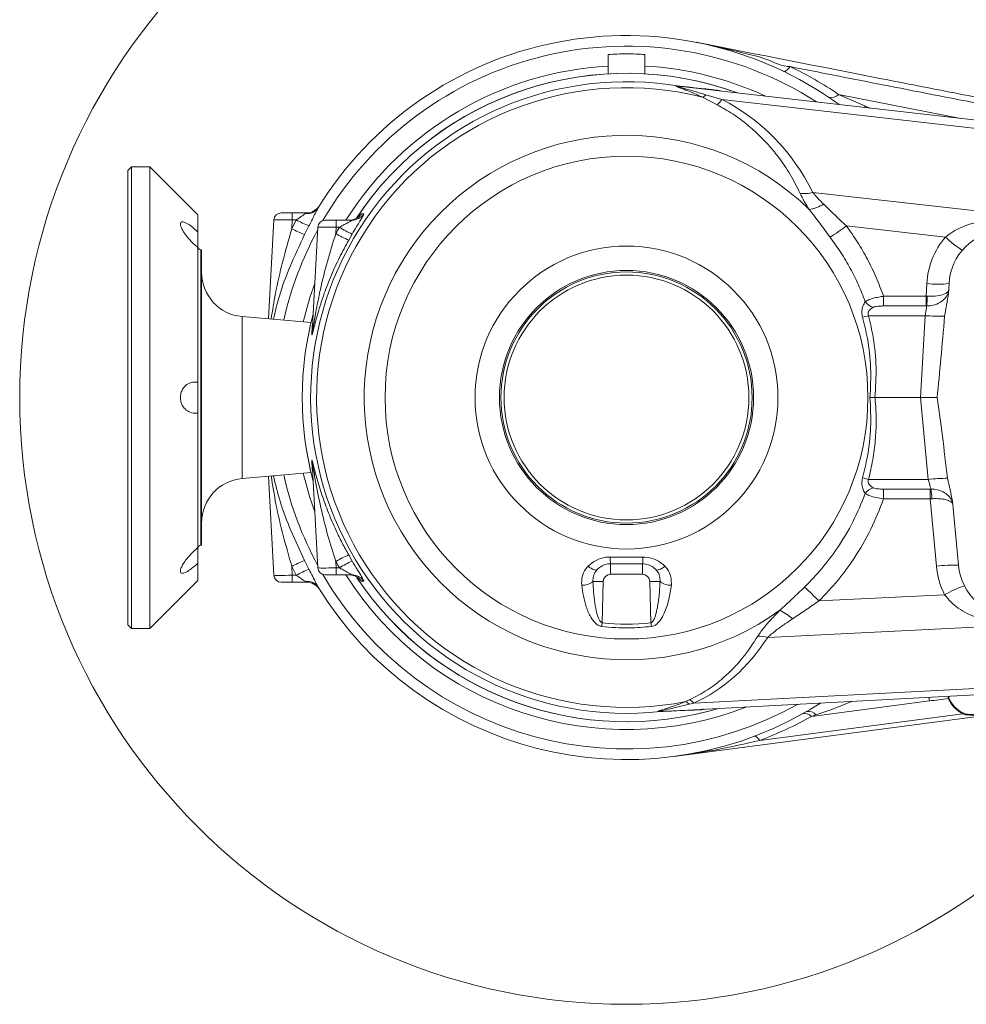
# Model space of a CAD drawing. Header units: millimetres. Extents: x 0 to 8410, y 0 to 5940.
# Tile 47 of 256: x 859 to 1116, y 3643 to 3910. Entities that reach past the tile are written whole.
import ezdxf

# ---------------------------------------------------------------- set-up
doc = ezdxf.new("R2010")
doc.units = ezdxf.units.MM
doc.header["$LTSCALE"] = 10

msp = doc.modelspace()

# ---------------------------------------------------------------- linework, layer by layer
at = {"color": 7, "linetype": 'Continuous', "lineweight": 0}
for p, q in [((1018.705382, 3900.440636), (1018.705382, 3897.300902)), ((1028.705372, 3900.440636), (1028.705372, 3897.300902)), ((1038.519039, 3891.780797), (1132.402315, 3881.069127)), ((889.705314, 3870.074812), (888.705386, 3869.074765)), ((888.705386, 3807.574812), (888.705386, 3869.074765)), ((894.705309, 3870.074812), (889.705314, 3870.074812)), ((889.705314, 3870.074812), (889.705314, 3807.574812)), ((907.705321, 3857.0748), (894.705309, 3870.074812)), ((894.705309, 3807.574812), (894.705309, 3870.074812)), ((907.705321, 3852.386537), (907.705321, 3857.0748)), ((930.223717, 3857.574764), (933.219566, 3857.574764)), ((933.219566, 3857.574764), (937.172188, 3857.574764)), ((926.821365, 3828.869286), (928.226485, 3855.679456)), ((942.118897, 3855.57479), (945.114745, 3855.57479)), ((945.114745, 3855.57479), (949.321522, 3855.57479)), ((907.705321, 3848.190966), (907.705321, 3852.386537)), ((938.62821, 3825.183693), (940.121664, 3853.679481)), ((907.705321, 3811.770263), (907.705321, 3848.190966)), ((908.705367, 3847.574774), (908.505334, 3847.574774)), ((908.705367, 3807.574812), (908.705367, 3847.574774)), ((1110.855951, 3835.80977), (1110.998883, 3838.410559)), ((938.307299, 3827.864471), (919.659509, 3829.49585)), ((938.716425, 3827.328625), (938.754095, 3827.532354)), ((907.705321, 3803.379241), (907.705321, 3811.770263)), ((888.705386, 3746.074739), (888.705386, 3807.574812)), ((889.705314, 3807.574812), (889.705314, 3745.074812)), ((894.705309, 3745.074812), (894.705309, 3807.574812)), ((908.705367, 3767.574731), (908.705367, 3807.574812)), ((1090.946926, 3807.574812), (1103.30738, 3807.574812)), ((907.705321, 3766.958538), (907.705321, 3803.379241)), ((940.121664, 3761.470142), (938.62821, 3789.965812)), ((919.659509, 3785.653654), (938.307299, 3787.285152)), ((928.226485, 3759.470049), (926.821365, 3786.280218)), ((1113.541855, 3762.159768), (1111.917509, 3779.5679)), ((907.705321, 3762.762967), (907.705321, 3766.958538)), ((908.505334, 3767.574731), (908.705367, 3767.574731)), ((907.705321, 3758.074704), (907.705321, 3762.762967)), ((1028.013005, 3762.574735), (1019.397749, 3762.574735)), ((945.114745, 3759.574714), (942.118897, 3759.574714)), ((949.321522, 3759.574714), (945.114745, 3759.574714)), ((894.705309, 3745.074812), (907.705321, 3758.074704)), ((933.219566, 3757.57474), (930.223717, 3757.57474)), ((937.172188, 3757.57474), (933.219566, 3757.57474)), ((940.429224, 3755.911771), (940.5656, 3755.692426)), ((888.705386, 3746.074739), (889.705314, 3745.074812)), ((889.705314, 3745.074812), (894.705309, 3745.074812)), ((1192.234947, 3730.997268), (1033.431186, 3722.626391)), ((1120.814218, 3721.494857), (1036.475553, 3710.4103)), ((1072.447194, 3722.5557), (1073.196306, 3723.01859))]:
    msp.add_line(p, q, dxfattribs=at)
at = {"color": 8, "linetype": 'Continuous', "lineweight": 0}
for p, q in [((1038.100733, 3891.848985), (1038.13292, 3891.845527)), ((1038.519039, 3891.780797), (1038.484349, 3891.784731)), ((1048.208727, 3886.801544), (1044.302358, 3888.881627)), ((1045.218124, 3889.514271), (1049.533381, 3888.244334)), ((1081.105961, 3889.645162), (1088.406815, 3886.472884)), ((1081.105961, 3889.645162), (1114.236726, 3883.1417)), ((1131.980194, 3878.837529), (1049.533381, 3888.244334)), ((1088.054551, 3886.129084), (1088.406815, 3886.472884)), ((1088.406815, 3886.472884), (1089.566841, 3885.956469)), ((1074.139847, 3863.122526), (1135.289325, 3856.145683)), ((933.219566, 3855.679456), (933.219566, 3857.574764)), ((933.093562, 3853.275719), (934.319152, 3855.679456)), ((933.219566, 3855.679456), (933.093562, 3853.275719)), ((934.319152, 3855.679456), (933.219566, 3855.679456)), ((945.114745, 3853.679481), (945.114745, 3855.57479)), ((937.751784, 3854.033414), (936.567797, 3851.724807)), ((945.114745, 3853.679481), (945.024504, 3851.958338)), ((946.019663, 3853.679481), (945.114745, 3853.679481)), ((949.450745, 3851.843301), (948.499693, 3850.198093)), ((1110.013737, 3850.990954), (1083.223476, 3854.0476)), ((908.505334, 3847.574774), (908.505334, 3767.574731)), ((1104.819311, 3834.993544), (1105.00802, 3838.425818)), ((1093.284263, 3834.993544), (1104.819311, 3834.993544)), ((1093.284263, 3832.362595), (1093.284263, 3834.993544)), ((1104.819311, 3834.993544), (1105.107917, 3834.984365)), ((1104.819311, 3832.362595), (1104.819311, 3834.993544)), ((1104.819311, 3832.362595), (1093.284263, 3832.362595)), ((1104.963793, 3832.36188), (1104.819311, 3832.362595)), ((919.659509, 3829.49585), (919.659509, 3807.574812)), ((1104.53011, 3829.731766), (1089.22161, 3829.731766)), ((1103.312268, 3807.574693), (1104.53011, 3829.731766)), ((938.550605, 3824.609462), (938.652768, 3826.864782)), ((919.659509, 3807.574812), (919.659509, 3785.653654)), ((1105.374827, 3785.417739), (1103.30738, 3807.574812)), ((938.652768, 3788.284722), (938.550605, 3790.540043)), ((1089.22161, 3785.417739), (1105.374827, 3785.417739)), ((1093.284263, 3782.786909), (1105.86585, 3782.786909)), ((1093.284263, 3780.15596), (1093.284263, 3782.786909)), ((1105.86585, 3782.786909), (1106.110706, 3782.788935)), ((1105.86585, 3780.15596), (1105.86585, 3782.786909)), ((1105.86585, 3780.15596), (1093.284263, 3780.15596)), ((1105.86585, 3780.15596), (1106.354012, 3780.182186)), ((1107.567801, 3761.916343), (1105.86585, 3780.15596)), ((948.499693, 3764.951411), (949.450745, 3763.306204)), ((934.319152, 3759.470049), (933.093562, 3761.873785)), ((933.093562, 3761.873785), (933.219566, 3759.470049)), ((936.567797, 3763.424698), (937.751784, 3761.116091)), ((945.024504, 3763.191167), (945.114745, 3761.470142)), ((945.114745, 3761.470142), (946.019663, 3761.470142)), ((945.114745, 3759.574714), (945.114745, 3761.470142)), ((1019.397749, 3762.574735), (1019.397749, 3759.731713)), ((1028.013005, 3762.574735), (1028.013005, 3759.731713)), ((933.219566, 3759.470049), (934.319152, 3759.470049)), ((933.219566, 3759.470049), (933.219566, 3757.57474)), ((1028.013005, 3759.731713), (1019.397749, 3759.731713)), ((1017.39849, 3757.784072), (1017.106189, 3746.620599)), ((1030.304565, 3746.620599), (1030.012264, 3757.784072)), ((1075.798048, 3752.503935), (1109.817161, 3754.197422)), ((1150.742783, 3747.050229), (1061.916007, 3742.628399)), ((1041.891827, 3724.829856), (1192.492618, 3732.76836)), ((1039.750232, 3725.248519), (1040.882482, 3725.799385)), ((1041.891827, 3724.829856), (1040.657534, 3724.53219)), ((1073.196306, 3723.01859), (1076.211466, 3724.881473)), ((1105.67583, 3725.433651), (1073.760881, 3721.239153)), ((1033.036723, 3722.584787), (1032.948508, 3722.580972)), ((1033.336176, 3722.621623), (1033.431186, 3722.626391)), ((1059.770002, 3714.756194), (1114.784254, 3721.986595)), ((1074.980153, 3721.639696), (1073.760881, 3721.239153))]:
    msp.add_line(p, q, dxfattribs=at)
at = {"color": 8, "linetype": 'Continuous', "lineweight": 0, "flags": 128}
for points in [[(1066.205634, 3895.879451), (1066.351904, 3895.844165), (1066.5244, 3895.866218), (1066.721334, 3895.945373), (1066.941156, 3896.080914), (1067.18172, 3896.271649), (1067.440881, 3896.51579), (1067.716374, 3896.81131), (1068.005576, 3897.155348)], [(951.953186, 3857.29951), (952.455534, 3857.289019), (952.595367, 3857.286039)], [(1104.53011, 3829.731766), (1104.622855, 3830.294553), (1104.711427, 3830.831352), (1104.792489, 3831.322971), (1104.86318, 3831.751767), (1104.920997, 3832.102361), (1104.963793, 3832.36188)], [(1106.110706, 3782.788935), (1106.037988, 3783.048812), (1105.939879, 3783.399287), (1105.819835, 3783.827964), (1105.682387, 3784.319225), (1105.532183, 3784.855548), (1105.374827, 3785.417739)], [(1013.317122, 3761.912885), (1013.70944, 3761.611882), (1014.097943, 3761.353317), (1014.471187, 3761.14482), (1014.818444, 3760.992471), (1015.12958, 3760.900679), (1015.395297, 3760.872069), (1015.607848, 3760.907713), (1015.76127, 3761.006299)], [(1031.649484, 3761.006299), (1031.802787, 3760.907713), (1032.015457, 3760.872069), (1032.281174, 3760.900679), (1032.592191, 3760.992471), (1032.939448, 3761.14482), (1033.312811, 3761.353317), (1033.701314, 3761.611882), (1034.093513, 3761.912885)], [(952.595367, 3757.863465), (952.09278, 3757.852975), (951.953186, 3757.849994)], [(1059.770002, 3714.756194), (1059.54112, 3715.052191), (1059.32094, 3715.306345), (1059.111013, 3715.516749), (1058.913006, 3715.681973), (1058.728351, 3715.800706), (1058.558239, 3715.872231), (1058.404102, 3715.895835), (1058.267011, 3715.871516)]]:
    msp.add_lwpolyline(points, dxfattribs=at)
at = {"color": 7, "linetype": 'Continuous', "lineweight": 0, "flags": 128}
for points in [[(949.364795, 3759.513679), (949.150695, 3759.545627), (948.669924, 3759.574714)], [(949.989333, 3759.518448), (949.800267, 3759.545866), (949.321522, 3759.574714)]]:
    msp.add_lwpolyline(points, dxfattribs=at)
at = {"color": 7, "linetype": 'Continuous', "lineweight": 0}
for radius in [164.254649, 41, 34.401924, 34, 33.133975]:
    msp.add_circle((1023.705367, 3807.574759), radius, dxfattribs=at)
at = {"color": 8, "linetype": 'Continuous', "lineweight": 0}
msp.add_circle((1023.705367, 3807.574759), 65.359634, dxfattribs=at)
at = {"color": 7, "linetype": 'Continuous', "lineweight": 0}
for centre, radius, start, end in [((1023.705367, 3807.574759), 98, 54.04760313, 148.3860589), ((1023.705367, 3807.574759), 87.775338, 69.96979102, 146.31311309), ((930.223686, 3855.574759), 2, 90, 177), ((937.172137, 3861.574759), 4, 270, 328.03428125), ((942.11887, 3853.574759), 2, 90, 177), ((1126.205367, 3837.574759), 15.229386, 9, 176.85400306), ((908.505367, 3848.374759), 0.8, 180, 270), ((920.705367, 3841.45022), 12, 180, 265), ((1023.705367, 3807.574759), 87.775338, 165.07844099, 194.92155901), ((920.705367, 3773.699299), 12, 95, 180), ((908.505367, 3766.774759), 0.8, 90, 180), ((942.11887, 3761.574759), 2, 183, 270), ((1128.705367, 3763.574759), 15.229386, 185.33094397, 356.85400306), ((930.223686, 3759.574759), 2, 183, 270), ((1023.705367, 3807.574759), 87.775338, 213.75766374, 286.53854407), ((937.172137, 3753.574759), 4, 31.96571875, 90), ((1023.705367, 3807.574759), 98, 211.6139411, 299.82586396)]:
    msp.add_arc(centre, radius, start, end, dxfattribs=at)
at = {"color": 8, "linetype": 'Continuous', "lineweight": 0}
for centre, radius, start, end in [((1023.705367, 3807.574759), 95.124626, 57.27889808, 149.75760043), ((1023.705367, 3807.574759), 89.865382, 93.1895142, 147.71491707), ((1023.705367, 3807.574759), 89.865382, 65.23576447, 86.8104858), ((1022.469568, 3802.543101), 105, 56.05188103, 64.29891534), ((1023.705367, 3807.574759), 87.768485, 69.98840568, 146.39853972), ((1023.705367, 3807.574759), 85.494865, 80.30650825, 276.20657283), ((1038.939537, 3895.679629), 3.921406, 257.64877332, 263.33420233), ((1038.942942, 3895.493351), 3.736677, 257.48025097, 263.48611733), ((1023.705367, 3807.574759), 83.875177, 75.78462459, 281.02835579), ((1041.242514, 3894.289936), 6.213891, 299.49975672, 309.77644705), ((1049.884284, 3896.930274), 6.404635, 252.82412758, 263.48428995), ((1079.158016, 3891.365989), 2.59918, 253.79599177, 318.5424342), ((1042.156433, 3893.687763), 9.167894, 311.31222001, 323.57648693), ((1023.705367, 3807.574759), 70.996469, 45.83940628, 305.77264156), ((1071.779477, 3870.98662), 8.210683, 262.34757785, 286.70687945), ((1071.326529, 3869.716429), 11.359593, 279.32218249, 300.44900084), ((937.321189, 3860.864965), 3.500508, 262.13558941, 326.75020517), ((948.66889, 3859.564209), 3.989419, 270.01485204, 325.41165084), ((949.320379, 3859.56425), 3.98946, 270.01642237, 325.17600942), ((950.19561, 3884.385786), 32.804196, 241.05456809, 247.70741575), ((1023.705367, 3807.574759), 95.124626, 151.53367189, 167.28533548), ((948.202304, 3882.454347), 32.858278, 242.62480279, 249.26284012), ((957.585029, 3872.44555), 24.031077, 238.48791463, 247.78605583), ((959.152359, 3874.095453), 24.275082, 237.24860709, 246.44349981), ((1018.381596, 3941.6075), 108.955062, 303.70969673, 306.52154287), ((1126.205367, 3837.260744), 21.229386, 139.70267175, 176.85400306), ((1134.391847, 3877.551548), 36.052148, 227.45335453, 236.68392823), ((1023.705367, 3807.574759), 89.865382, 159.87710822, 166.83084832), ((1108.076552, 3867.118883), 28.856678, 263.89579803, 275.81233673), ((1091.688531, 3835.841057), 4.052958, 214.30064433, 251.98252127), ((1076.507775, 3835.240942), 28.601293, 354.22271103, 359.48600439), ((1023.705367, 3807.574759), 87.768485, 165.0996471, 194.9003529), ((1076.708157, 3877.511659), 49.391343, 282.73654182, 284.67602489), ((1108.695092, 3894.624021), 65.025779, 266.32762032, 270.97559975), ((935.101056, 3825.368015), 3.531968, 347.59808268, 357.00855105), ((935.102243, 3827.729583), 3.654327, 346.31103247, 357.00911926), ((935.101056, 3789.781489), 3.531968, 2.99144895, 12.40191732), ((935.102243, 3787.419922), 3.654327, 2.99088074, 13.68896753), ((1023.705367, 3807.574759), 95.124626, 192.71466452, 208.46632811), ((1023.705367, 3807.574759), 89.865382, 193.16915168, 200.12289178), ((1076.582565, 3737.13754), 49.907145, 75.3300133, 77.24948192), ((1112.004907, 3720.749006), 65.007715, 91.21489503, 95.85372493), ((1091.688531, 3779.308447), 4.052958, 108.01747873, 145.69935567), ((1089.309335, 3779.906017), 17.046914, 0.92826357, 9.7364698), ((957.580762, 3742.712378), 24.021665, 112.21211856, 121.51391099), ((1027.976669, 3764.057639), 8.70614, 177.7521485, 189.80691952), ((1019.434085, 3764.057639), 8.70614, 350.19308048, 2.2478515), ((948.192546, 3732.717017), 32.834379, 110.73474144, 117.37761565), ((950.185425, 3730.784958), 32.780681, 112.29019532, 118.94782085), ((959.16123, 3741.036148), 24.295039, 113.55880386, 122.74599423), ((1111.723717, 3733.351626), 28.865458, 86.3887404, 98.27795133), ((1128.705367, 3763.888775), 21.229386, 185.33094397, 207.16188308), ((1023.705367, 3807.574759), 95.124626, 210.24239957, 299.229437), ((1023.705367, 3807.574759), 89.865382, 212.28508293, 291.27257061), ((948.668201, 3755.58453), 3.99042, 34.59178323, 79.94656694), ((949.318789, 3755.58327), 3.991899, 34.83434848, 80.32983151), ((1023.705367, 3807.574759), 87.768485, 213.68100496, 286.5199294), ((1019.397785, 3757.731767), 2, 90, 178.5), ((1028.01295, 3757.731767), 2, 1.5, 90), ((937.320897, 3754.284165), 3.500957, 33.25229826, 97.85858363), ((1011.568304, 3761.833301), 5.091835, 270.04044105, 306.8549802), ((1016.266763, 3729.344003), 28.462577, 87.72120858, 93.31209506), ((1031.143991, 3729.344003), 28.462577, 86.68790494, 92.27879142), ((1035.84245, 3761.833301), 5.091835, 233.1450198, 269.95955895), ((989.982718, 3667.943338), 120.477241, 44.57805279, 47.15918263), ((1125.427004, 3726.923654), 31.42492, 109.07826607, 119.78419181), ((1059.352618, 3737.586846), 13.699742, 47.3786705, 64.69749248), ((524.620034, 3807.823096), 496.274479, 352.79760039, 352.91602745), ((1522.79072, 3807.823096), 496.274479, 187.08397255, 187.20239961), ((1059.601278, 3735.342638), 7.644624, 72.37463791, 92.7409762), ((1067.857196, 3723.185688), 37.885386, 3.40169429, 4.91362564), ((1036.329321, 3719.982833), 6.279337, 46.42696325, 56.98978143), ((1036.575433, 3720.305295), 6.981095, 40.39971942, 51.90560692), ((1110.486585, 3727.378229), 1.289001, 283.87757838, 292.13074483), ((1118.07875, 3729.151623), 7.886148, 202.55405041, 245.3069226), ((1118.165628, 3729.172131), 7.789318, 202.55650383, 245.30488357), ((1033.594892, 3718.285486), 4.343848, 93.41450232, 98.55765096), ((1033.627547, 3718.873786), 3.757739, 92.99536425, 99.04608189), ((1045.189246, 3716.781748), 6.455545, 93.02818787, 104.12210561), ((1022.739679, 3813.009702), 105, 290.65071083, 299.07254739), ((1071.990092, 3719.608994), 2.406888, 42.6321513, 106.03634685), ((1072.988259, 3720.09176), 2.522647, 37.85138951, 102.38518041), ((1114.065751, 3722.955996), 1.206642, 306.54522348, 314.48895321)]:
    msp.add_arc(centre, radius, start, end, dxfattribs=at)
for centre, major_axis, ratio, start_param, end_param in [((1026.28068, 3831.7481), (6.541644, 61.40358), 0.8857068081, 5.34013799, 5.9644902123), ((933.227803, 3855.574759), (5.001379, -0.104603), 0.0208851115, 1.5728783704, 3.1409356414), ((945.122987, 3853.574759), (5.001379, -0.104603), 0.0208851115, 1.5728783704, 3.1409356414), ((1023.705367, 3807.613478), (0, 90.31713), 0.9999962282, 1.035557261, 1.0575696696), ((945.122987, 3761.574759), (5.001379, 0.104603), 0.0208851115, 3.1422496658, 4.7103069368), ((1023.705367, 3807.53604), (0, 90.31713), 0.9999962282, 2.084022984, 2.1060353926), ((933.227803, 3759.574759), (5.001379, 0.104603), 0.0208851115, 3.1422496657, 4.7103069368), ((1023.705367, 3800.74893), (0, 54.535151), 0.9924950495, 3.0193649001, 3.2638204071), ((1025.057102, 3778.919026), (-2.712757, 57.508352), 0.8115302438, 3.4519198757, 3.9918154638), ((1011.820704, 3727.658382), (136.756992, 8.029564), 0.0771707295, 5.4642253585, 5.5170389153)]:
    msp.add_ellipse(centre, major_axis=major_axis, ratio=ratio, start_param=start_param, end_param=end_param, dxfattribs=at)
at = {"color": 7, "linetype": 'Continuous', "lineweight": 0}
for centre, major_axis, ratio, start_param, end_param in [((1107.498723, 3884.056422), (6.301178, 114.643463), 0.0522572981, 3.9850976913, 4.2203676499), ((1108.626857, 3750.252791), (-5.378192, 57.319227), 0.1042179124, 6.2725832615, 6.2734069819), ((1110.414686, 3731.093097), (10.697522, -114.64258), 0.0521102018, 2.0628135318, 2.2964518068)]:
    msp.add_ellipse(centre, major_axis=major_axis, ratio=ratio, start_param=start_param, end_param=end_param, dxfattribs=at)
for points, knots in [([(1042.582049, 3903.739515), (1059.303412, 3900.4571), (1079.309319, 3896.529927), (1102.601391, 3891.958129), (1112.453556, 3890.024118), (1122.322723, 3888.086851), (1128.908079, 3886.794171), (1132.20395, 3886.147204)], [0, 0, 0, 0, 0.5598634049, 0.6698362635, 0.7798093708, 0.8897979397, 1, 1, 1, 1]), ([(1028.705372, 3900.440636), (1027.043479, 3900.530885), (1023.710169, 3900.711899), (1020.376819, 3900.531229), (1018.705382, 3900.440636)], [0, 0, 0, 0, 0.4985715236, 1, 1, 1, 1]), ([(1018.705382, 3897.300902), (1018.705382, 3897.243098), (1018.705382, 3896.633776), (1018.705382, 3895.848317), (1018.705382, 3895.137373)], [0, 0, 0, 0, 0.0948672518, 1, 1, 1, 1]), ([(1028.705372, 3897.300902), (1028.705372, 3897.243112), (1028.705372, 3896.650434), (1028.705372, 3895.886397), (1028.705372, 3895.196858)], [0, 0, 0, 0, 0.0975064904, 1, 1, 1, 1]), ([(1038.436307, 3891.794267), (1038.436787, 3891.794254), (1038.438667, 3891.794201), (1038.447701, 3891.792941), (1038.454427, 3891.792002)], [0, 0, 0, 0, 0.2554467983, 1, 1, 1, 1]), ([(940.5656, 3859.457079), (940.56289, 3859.452751), (940.550568, 3859.43307), (940.380945, 3859.159265), (940.248622, 3858.945671)], [0, 0, 0, 0, 0.2199041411, 1, 1, 1, 1]), ([(907.705321, 3852.386537), (907.037319, 3852.976035), (905.865313, 3854.010305), (904.443379, 3854.888461), (903.558496, 3855.181891), (903.062017, 3855.063396), (902.904361, 3854.611991), (903.052115, 3853.904215), (903.467171, 3852.971303), (904.270711, 3851.690868), (905.618846, 3850.041192), (906.858293, 3848.861176), (907.597763, 3848.276071), (907.705321, 3848.190966)], [0, 0, 0, 0, 0.1570460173, 0.2755364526, 0.363030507, 0.432326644, 0.5020367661, 0.5625768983, 0.6227221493, 0.7085364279, 0.8244834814, 0.9744707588, 1, 1, 1, 1]), ([(949.756517, 3855.732027), (949.736662, 3855.724548), (949.452127, 3855.617363), (949.074466, 3855.554506), (948.729625, 3855.587145), (948.671235, 3855.592671)], [0, 0, 0, 0, 0.0586564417, 0.8406070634, 1, 1, 1, 1]), ([(951.362385, 3856.650058), (951.357993, 3856.645199), (951.34946, 3856.635759), (951.225966, 3856.515556), (950.928136, 3856.271441), (950.420289, 3855.949274), (949.969237, 3855.801648), (949.756517, 3855.732027)], [0, 0, 0, 0, 0.1480395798, 0.2876002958, 0.4449146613, 0.738217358, 1, 1, 1, 1]), ([(1109.80226, 3829.607669), (1109.993454, 3830.639623), (1110.375514, 3832.701753), (1110.695897, 3834.774361), (1110.855951, 3835.80977)], [0, 0, 0, 0, 0.5004314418, 1, 1, 1, 1]), ([(907.705321, 3811.770263), (907.037317, 3811.79037), (905.865307, 3811.825647), (904.443398, 3811.002833), (903.558478, 3809.954772), (903.062036, 3808.789138), (902.904361, 3807.589315), (903.052103, 3806.452084), (903.467166, 3805.363089), (904.270745, 3804.291542), (905.618816, 3803.44148), (906.858321, 3803.264154), (907.597764, 3803.364626), (907.705321, 3803.379241)], [0, 0, 0, 0, 0.1570475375, 0.2755393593, 0.3630323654, 0.4323305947, 0.5020357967, 0.5625800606, 0.6227234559, 0.708534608, 0.8244831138, 0.9744698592, 1, 1, 1, 1]), ([(1089.611902, 3807.574812), (1089.618573, 3807.574812), (1089.725991, 3807.574812), (1090.151092, 3807.574812), (1090.605391, 3807.574812), (1090.946926, 3807.574812)], [0, 0, 0, 0, 0.0161712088, 0.2603716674, 1, 1, 1, 1]), ([(1103.312268, 3807.574693), (1103.986056, 3807.57367), (1105.333716, 3807.571625), (1106.844986, 3807.584371), (1107.551337, 3807.588566), (1107.784523, 3807.589951)], [0, 0, 0, 0, 0.4011225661, 0.8022936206, 1, 1, 1, 1]), ([(938.763155, 3787.573639), (938.745934, 3787.654842), (938.720368, 3787.775389), (938.711194, 3787.844827), (938.7082, 3787.86749)], [0, 0, 0, 0, 0.6736243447, 1, 1, 1, 1]), ([(1111.917509, 3779.5679), (1111.717694, 3780.598959), (1111.317624, 3782.66335), (1110.857105, 3784.715102), (1110.626592, 3785.742107)], [0, 0, 0, 0, 0.4994495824, 1, 1, 1, 1]), ([(907.705321, 3766.958538), (907.03732, 3766.389078), (905.865321, 3765.389968), (904.443381, 3763.6892), (903.558488, 3762.347703), (903.062013, 3761.3005), (902.90436, 3760.552077), (903.052117, 3760.122644), (903.467172, 3759.966617), (904.270718, 3760.175357), (905.61886, 3760.974895), (906.858239, 3761.977963), (907.597763, 3762.663291), (907.705321, 3762.762967)], [0, 0, 0, 0, 0.1570465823, 0.2755363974, 0.3630299, 0.4323270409, 0.502040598, 0.5625787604, 0.6227231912, 0.7085365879, 0.8244842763, 0.9744725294, 1, 1, 1, 1]), ([(1019.397749, 3762.574735), (1019.160892, 3762.564138), (1018.333214, 3762.527108), (1016.967139, 3762.071436), (1016.168279, 3761.365807), (1015.76127, 3761.006299)], [0, 0, 0, 0, 0.1643293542, 0.5742366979, 1, 1, 1, 1]), ([(1031.649484, 3761.006299), (1031.417796, 3761.224838), (1030.837907, 3761.77182), (1029.620876, 3762.418432), (1028.542994, 3762.523214), (1028.013005, 3762.574735)], [0, 0, 0, 0, 0.2527373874, 0.6325749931, 1, 1, 1, 1]), ([(949.357523, 3759.498897), (949.426036, 3759.491658), (949.732125, 3759.459314), (950.214151, 3759.275168), (950.739459, 3759.005805), (951.093822, 3758.747195), (951.278161, 3758.58474), (951.356074, 3758.506527), (951.35752, 3758.504722), (951.358213, 3758.503857)], [0, 0, 0, 0, 0.0686730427, 0.3068080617, 0.5116610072, 0.6760714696, 0.7960089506, 0.9023299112, 1, 1, 1, 1]), ([(1044.492497, 3723.198), (1044.492006, 3723.197918), (1044.476839, 3723.195395), (1044.523502, 3723.202284), (1044.635728, 3723.215386), (1044.772918, 3723.22324), (1044.844283, 3723.227325)], [0, 0, 0, 0, 0.0108100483, 0.3343143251, 0.6537096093, 1, 1, 1, 1])]:
    msp.add_open_spline(points, degree=3, knots=knots, dxfattribs=at)
at = {"color": 8, "linetype": 'Continuous', "lineweight": 0}
for points, knots in [([(1042.582049, 3903.739515), (1042.603189, 3903.735385), (1046.881326, 3902.899492), (1053.24505, 3901.259558), (1061.755285, 3899.440722), (1065.796248, 3897.155341), (1068.005536, 3897.155348), (1068.005576, 3897.155348)], [0, 0, 0, 0, 0.0024618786, 0.4982110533, 0.7489553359, 0.9999954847, 1, 1, 1, 1]), ([(1121.772303, 3886.701885), (1118.422004, 3887.316992), (1111.721809, 3888.547131), (1101.691734, 3890.549882), (1087.117209, 3893.399034), (1075.889119, 3895.605869), (1068.005576, 3897.155348)], [0, 0, 0, 0, 0.1866839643, 0.3733454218, 0.5600090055, 1, 1, 1, 1]), ([(1044.302358, 3888.881627), (1043.351022, 3889.306702), (1041.808674, 3889.995853), (1039.901983, 3890.751991), (1038.593866, 3891.246456), (1037.737259, 3891.561993), (1037.288044, 3891.7597), (1037.187183, 3891.83365), (1037.174671, 3891.875877), (1037.214108, 3891.896587), (1037.371594, 3891.916607), (1037.672069, 3891.900702), (1037.977268, 3891.86388), (1038.100733, 3891.848985)], [0, 0, 0, 0, 0.3097600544, 0.5021971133, 0.6295439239, 0.7552559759, 0.8073749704, 0.8365637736, 0.8478102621, 0.876098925, 0.888295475, 0.9548112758, 1, 1, 1, 1]), ([(1038.484349, 3891.784731), (1038.35227, 3891.798779), (1038.039543, 3891.832043), (1037.692731, 3891.856106), (1037.52215, 3891.84319), (1037.484395, 3891.824304), (1037.512534, 3891.792982), (1037.644789, 3891.73137), (1038.14234, 3891.573503), (1039.057046, 3891.324956), (1040.469218, 3890.935428), (1042.529356, 3890.348103), (1044.191815, 3889.832546), (1045.218124, 3889.514271)], [0, 0, 0, 0, 0.0446328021, 0.1056790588, 0.121847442, 0.1378005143, 0.1523899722, 0.1698603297, 0.2170241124, 0.3424761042, 0.4741838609, 0.675390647, 1, 1, 1, 1]), ([(1038.13292, 3891.845527), (1038.774868, 3891.775653), (1040.06998, 3891.634682), (1041.811971, 3891.448818), (1043.533262, 3891.267572), (1045.734307, 3891.039577), (1047.087777, 3890.902766), (1047.992958, 3890.811268)], [0, 0, 0, 0, 0.1256051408, 0.2534045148, 0.4390735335, 0.6248603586, 1, 1, 1, 1]), ([(1047.992958, 3890.811268), (1048.138865, 3890.789499), (1048.381633, 3890.753279), (1048.86338, 3890.628227), (1049.05559, 3890.578333)], [0, 0, 0, 0, 0.6010142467, 1, 1, 1, 1]), ([(1070.686116, 3862.84906), (1069.829539, 3864.559374), (1068.108477, 3867.995792), (1065.136392, 3872.361513), (1062.150988, 3875.999691), (1059.283407, 3878.975078), (1056.066233, 3881.78108), (1052.411394, 3884.473844), (1049.64742, 3886.004705), (1048.208727, 3886.801544)], [0, 0, 0, 0, 0.1841635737, 0.3700274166, 0.4916768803, 0.6133005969, 0.7386511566, 0.8639636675, 1, 1, 1, 1]), ([(1073.166622, 3858.506862), (1072.700471, 3859.239677), (1071.759641, 3860.718713), (1071.046113, 3862.134667), (1070.686116, 3862.84906)], [0, 0, 0, 0, 0.4954682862, 1, 1, 1, 1]), ([(1074.139847, 3863.122526), (1074.583773, 3862.591147), (1075.480431, 3861.517848), (1076.545486, 3860.458448), (1077.083244, 3859.923545)], [0, 0, 0, 0, 0.4950888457, 1, 1, 1, 1]), ([(1077.083244, 3859.923545), (1078.066678, 3858.948558), (1080.049737, 3856.982533), (1082.159821, 3855.031221), (1083.223476, 3854.0476)], [0, 0, 0, 0, 0.4959180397, 1, 1, 1, 1]), ([(934.319152, 3855.679456), (934.394381, 3855.727378), (934.79458, 3855.982311), (935.460395, 3856.435521), (936.239181, 3857.020672), (936.647995, 3857.276053), (936.842217, 3857.397381)], [0, 0, 0, 0, 0.0799172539, 0.4251404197, 0.7268916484, 1, 1, 1, 1]), ([(936.842217, 3857.397381), (936.920646, 3857.43967), (937.060029, 3857.514825), (937.159487, 3857.567929), (937.168768, 3857.572924), (937.172188, 3857.574764)], [0, 0, 0, 0, 0.4482959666, 0.7966967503, 1, 1, 1, 1]), ([(940.248622, 3858.945671), (940.058437, 3858.600443), (939.662997, 3857.882634), (938.891377, 3856.25433), (938.22456, 3854.930034), (937.824759, 3854.171812), (937.751784, 3854.033414)], [0, 0, 0, 0, 0.28487021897, 0.59231157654, 0.92558458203, 1, 1, 1, 1]), ([(952.595367, 3857.286039), (952.599228, 3857.23911), (952.606912, 3857.14573), (952.210004, 3856.429147), (951.556762, 3855.336296), (950.611108, 3853.785996), (949.858789, 3852.526454), (949.450745, 3851.843301)], [0, 0, 0, 0, 0.1790677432, 0.3563067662, 0.5399770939, 0.7504917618, 1, 1, 1, 1]), ([(951.334848, 3856.644216), (951.490348, 3856.835041), (951.807955, 3857.224796), (951.904109, 3857.274262), (951.953186, 3857.29951)], [0, 0, 0, 0, 0.489601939, 1, 1, 1, 1]), ([(1078.850045, 3850.972119), (1077.901667, 3852.236875), (1075.994711, 3854.779991), (1074.112675, 3857.260149), (1073.166622, 3858.506862)], [0, 0, 0, 0, 0.4973253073, 1, 1, 1, 1]), ([(946.019663, 3853.679481), (946.441518, 3853.91477), (947.193784, 3854.334344), (948.164811, 3854.863803), (948.790675, 3855.209374), (949.117964, 3855.400763), (949.273385, 3855.500453), (949.352502, 3855.563161), (949.331475, 3855.571054), (949.321522, 3855.57479)], [0, 0, 0, 0, 0.308133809, 0.5494737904, 0.7318835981, 0.8191701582, 0.8760168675, 0.9413121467, 1, 1, 1, 1]), ([(1110.013737, 3850.990954), (1110.534693, 3851.3929), (1111.886602, 3852.43597), (1114.329817, 3853.710949), (1117.209296, 3854.748764), (1120.142777, 3855.405155), (1123.149669, 3855.743726), (1126.264492, 3855.764175), (1129.42629, 3855.444871), (1132.528035, 3854.823781), (1134.495784, 3854.141987), (1135.479702, 3853.801075)], [0, 0, 0, 0, 0.073470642, 0.1906602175, 0.3080366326, 0.4184845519, 0.5289445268, 0.6474908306, 0.7660250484, 0.8830072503, 1, 1, 1, 1]), ([(927.515878, 3828.80849), (927.87698, 3831.121446), (928.683707, 3836.288763), (930.599054, 3844.453539), (932.24179, 3850.263307), (933.093562, 3853.275719)], [0, 0, 0, 0, 0.28066052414, 0.62701658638, 1, 1, 1, 1]), ([(936.567797, 3851.724807), (935.219345, 3848.857361), (932.648495, 3843.39052), (929.769311, 3835.706542), (928.616509, 3830.85771), (928.116812, 3828.755918)], [0, 0, 0, 0, 0.3845996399, 0.7332464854, 1, 1, 1, 1]), ([(938.62821, 3825.183693), (938.626985, 3825.154413), (938.625001, 3825.106973), (938.629043, 3825.077561), (938.637302, 3825.089339), (938.653534, 3825.149855), (938.674143, 3825.250276), (938.716254, 3825.477669), (938.811441, 3826.040937), (938.967371, 3826.99812), (939.201068, 3828.403323), (939.534976, 3830.328283), (940.07049, 3833.197231), (941.075212, 3838.008401), (942.651596, 3844.447797), (944.233697, 3849.45534), (945.024504, 3851.958338)], [0, 0, 0, 0, 0.00595130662, 0.00964243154, 0.01467864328, 0.01833841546, 0.02595254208, 0.03111105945, 0.05002324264, 0.0933466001, 0.13809701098, 0.20423251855, 0.3024057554, 0.44837291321, 0.72427165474, 1, 1, 1, 1]), ([(1083.223476, 3854.0476), (1084.249984, 3852.589755), (1086.302971, 3849.674108), (1088.979009, 3844.993184), (1091.366812, 3840.114081), (1092.645113, 3836.700388), (1093.284263, 3834.993544)], [0, 0, 0, 0, 0.2472227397, 0.4944385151, 0.747219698, 1, 1, 1, 1]), ([(948.499693, 3850.198093), (947.654813, 3848.638488), (945.961841, 3845.513348), (943.770742, 3840.680576), (941.989388, 3836.139994), (940.723098, 3832.334404), (939.913077, 3829.581686), (939.413307, 3827.729743), (939.062409, 3826.364626), (938.826808, 3825.423622), (938.670885, 3824.829081), (938.592433, 3824.570263), (938.551243, 3824.49389), (938.550821, 3824.57026), (938.550605, 3824.609462)], [0, 0, 0, 0, 0.1776867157, 0.3560489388, 0.5340574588, 0.6750928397, 0.7708189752, 0.8363569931, 0.8818967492, 0.928608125, 0.9515930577, 0.9699649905, 0.9845826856, 1, 1, 1, 1]), ([(1088.340415, 3833.557072), (1087.741436, 3835.085106), (1086.543493, 3838.141132), (1084.312036, 3842.573683), (1081.788244, 3846.888294), (1079.829439, 3849.610852), (1078.850045, 3850.972119)], [0, 0, 0, 0, 0.24732558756, 0.49464435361, 0.74732435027, 1, 1, 1, 1]), ([(1104.963793, 3832.36188), (1105.128967, 3832.363868), (1105.878819, 3832.372893), (1107.375593, 3832.66902), (1109.19285, 3833.619319), (1110.522877, 3835.067703), (1110.874149, 3836.127872), (1110.90165, 3836.640342), (1110.901846, 3836.643997)], [0, 0, 0, 0, 0.05398516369, 0.24507983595, 0.495277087, 0.74691095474, 0.99819472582, 1, 1, 1, 1]), ([(1105.107917, 3834.984365), (1105.272786, 3834.980024), (1106.022571, 3834.960283), (1107.512646, 3835.041445), (1109.29032, 3835.3902), (1110.355462, 3835.871966), (1110.806572, 3836.30192), (1110.896204, 3836.527391), (1110.901769, 3836.642408), (1110.901846, 3836.643997)], [0, 0, 0, 0, 0.053604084, 0.2437779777, 0.4943388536, 0.7467090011, 0.8703458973, 0.9982082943, 1, 1, 1, 1]), ([(1087.597384, 3829.335633), (1087.546748, 3829.54855), (1087.405589, 3830.142113), (1087.387639, 3831.19719), (1087.683017, 3832.501618), (1088.104724, 3833.178669), (1088.340415, 3833.557072)], [0, 0, 0, 0, 0.13304860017, 0.37090849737, 0.64840059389, 1, 1, 1, 1]), ([(1088.340415, 3833.557072), (1088.673744, 3833.749455), (1089.345486, 3834.137156), (1090.770042, 3834.541474), (1092.121343, 3834.820594), (1092.980845, 3834.94842), (1093.284263, 3834.993544)], [0, 0, 0, 0, 0.2756941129, 0.5555937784, 0.8431171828, 1, 1, 1, 1]), ([(1090.434923, 3831.986848), (1090.127775, 3831.788878), (1089.69645, 3831.510871), (1089.29269, 3831.00182), (1089.122478, 3830.655098), (1089.063961, 3830.347614), (1089.09361, 3830.023405), (1089.173834, 3829.84062), (1089.22161, 3829.731766)], [0, 0, 0, 0, 0.4110012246, 0.5771661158, 0.6849976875, 0.8094749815, 0.8865363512, 1, 1, 1, 1]), ([(1093.284263, 3832.362595), (1093.10353, 3832.361429), (1092.605576, 3832.358216), (1091.839839, 3832.314292), (1091.032957, 3832.227986), (1090.6213, 3832.061999), (1090.434923, 3831.986848)], [0, 0, 0, 0, 0.180106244, 0.4962262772, 0.7719162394, 1, 1, 1, 1]), ([(1089.611902, 3807.574812), (1089.738189, 3810.225776), (1089.992965, 3815.573889), (1089.17375, 3822.886449), (1088.065229, 3827.421597), (1087.597384, 3829.335633)], [0, 0, 0, 0, 0.3622687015, 0.7308487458, 1, 1, 1, 1]), ([(1089.22161, 3829.731766), (1089.675135, 3827.762075), (1090.731981, 3823.172107), (1091.463952, 3815.724761), (1091.120257, 3810.307049), (1090.946926, 3807.574812)], [0, 0, 0, 0, 0.27146159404, 0.63258662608, 1, 1, 1, 1]), ([(938.652768, 3826.864782), (938.659789, 3826.959394), (938.667951, 3827.069384), (938.710479, 3827.296826), (938.716425, 3827.328625)], [0, 0, 0, 0, 0.8601866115, 1, 1, 1, 1]), ([(1087.597384, 3785.81399), (1088.071752, 3787.758023), (1089.171374, 3792.26444), (1089.990036, 3799.575708), (1089.738651, 3804.893532), (1089.611902, 3807.574812)], [0, 0, 0, 0, 0.2733346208, 0.6336108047, 1, 1, 1, 1]), ([(1090.946926, 3807.574812), (1090.98309, 3807.207847), (1091.190214, 3805.106106), (1091.346355, 3801.247805), (1091.115541, 3795.966971), (1090.455615, 3790.663886), (1089.632947, 3787.166462), (1089.22161, 3785.417739)], [0, 0, 0, 0, 0.04952377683, 0.28364113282, 0.51776878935, 0.75888292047, 1, 1, 1, 1]), ([(938.550605, 3790.540043), (938.550894, 3790.580087), (938.551473, 3790.660342), (938.598516, 3790.563737), (938.703592, 3790.205206), (938.935297, 3789.293213), (939.300701, 3787.852163), (940.040264, 3785.072624), (941.212675, 3781.245734), (942.984396, 3776.381433), (944.850824, 3772.033836), (946.70606, 3768.220816), (947.901884, 3766.041088), (948.499693, 3764.951411)], [0, 0, 0, 0, 0.015926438, 0.0319191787, 0.0514630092, 0.0876003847, 0.1541555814, 0.2210484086, 0.3973558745, 0.5742530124, 0.750794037, 0.8754184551, 1, 1, 1, 1]), ([(945.024504, 3763.191167), (944.286945, 3765.51474), (942.760573, 3770.323356), (940.917507, 3777.750072), (939.651114, 3784.018453), (938.982648, 3788.063434), (938.730817, 3789.593783), (938.662222, 3789.966003), (938.637719, 3790.059937), (938.627413, 3790.072725), (938.625202, 3790.034361), (938.627409, 3789.984074), (938.62821, 3789.965812)], [0, 0, 0, 0, 0.2562205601, 0.5302464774, 0.8041421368, 0.9354561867, 0.9665745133, 0.9804663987, 0.9859654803, 0.9900679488, 0.9963929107, 1, 1, 1, 1]), ([(938.7082, 3787.86749), (938.687543, 3787.997533), (938.659881, 3788.171673), (938.654205, 3788.26188), (938.652768, 3788.284722)], [0, 0, 0, 0, 0.7467746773, 1, 1, 1, 1]), ([(933.093562, 3761.873785), (932.30658, 3764.649967), (930.727291, 3770.22112), (928.775991, 3778.380643), (927.923013, 3783.78721), (927.52005, 3786.341372)], [0, 0, 0, 0, 0.3438470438, 0.6900211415, 1, 1, 1, 1]), ([(928.12468, 3786.394182), (928.675974, 3784.097347), (929.892304, 3779.029796), (932.8248, 3771.35874), (935.31445, 3766.081422), (936.567797, 3763.424698)], [0, 0, 0, 0, 0.2916072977, 0.6433787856, 1, 1, 1, 1]), ([(1088.340415, 3781.592432), (1088.241803, 3781.736588), (1087.913557, 3782.216433), (1087.522296, 3783.192269), (1087.341148, 3784.534685), (1087.510367, 3785.379543), (1087.597384, 3785.81399)], [0, 0, 0, 0, 0.1439402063, 0.4791257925, 0.7321528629, 1, 1, 1, 1]), ([(1089.22161, 3785.417739), (1089.170075, 3785.297879), (1089.076358, 3785.079915), (1089.068812, 3784.69957), (1089.16782, 3784.382671), (1089.458205, 3783.888509), (1089.901912, 3783.488933), (1090.305238, 3783.242041), (1090.434923, 3783.162657)], [0, 0, 0, 0, 0.12437315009, 0.22617042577, 0.36703679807, 0.45689360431, 0.82537165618, 1, 1, 1, 1]), ([(1090.434923, 3783.162657), (1090.465676, 3783.146248), (1090.657511, 3783.043894), (1091.213958, 3782.898974), (1092.15285, 3782.802887), (1092.897422, 3782.792372), (1093.284263, 3782.786909)], [0, 0, 0, 0, 0.0414221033, 0.2583860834, 0.6146953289, 1, 1, 1, 1]), ([(1106.110706, 3782.788935), (1106.54725, 3782.772224), (1107.564194, 3782.733294), (1109.089578, 3782.244451), (1110.553045, 3781.348379), (1111.631119, 3780.125066), (1111.950098, 3779.19945), (1111.994998, 3778.737329), (1111.995353, 3778.733674)], [0, 0, 0, 0, 0.1457451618, 0.3395183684, 0.5405556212, 0.7662397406, 0.9981508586, 1, 1, 1, 1]), ([(1071.902885, 3756.28275), (1073.503149, 3757.93425), (1076.720152, 3761.254253), (1081.122691, 3767.168449), (1085.196527, 3773.898748), (1087.287294, 3779.015246), (1088.340415, 3781.592432)], [0, 0, 0, 0, 0.2265829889, 0.4554986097, 0.7257341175, 1, 1, 1, 1]), ([(1093.284263, 3780.15596), (1092.199777, 3777.376681), (1090.013862, 3771.774703), (1085.696823, 3764.432568), (1080.971197, 3757.939324), (1077.528467, 3754.322073), (1075.798048, 3752.503935)], [0, 0, 0, 0, 0.2710571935, 0.5463490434, 0.7719815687, 1, 1, 1, 1]), ([(1093.284263, 3780.15596), (1092.624979, 3780.260235), (1091.287299, 3780.471808), (1089.647451, 3780.914917), (1088.737393, 3781.322375), (1088.399707, 3781.552097), (1088.340415, 3781.592432)], [0, 0, 0, 0, 0.3407094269, 0.6912959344, 0.9457968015, 1, 1, 1, 1]), ([(1106.354012, 3780.182186), (1106.787853, 3780.198083), (1107.801101, 3780.235212), (1109.292727, 3780.104477), (1110.696984, 3779.79709), (1111.525126, 3779.408866), (1111.905055, 3779.038359), (1111.985, 3778.838804), (1111.995197, 3778.735263), (1111.995353, 3778.733674)], [0, 0, 0, 0, 0.1448849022, 0.3383828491, 0.5400657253, 0.7662949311, 0.8806508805, 0.9981677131, 1, 1, 1, 1]), ([(1013.317122, 3761.912885), (1013.9923, 3762.489204), (1015.351945, 3763.649769), (1017.559307, 3764.329417), (1018.888985, 3764.383363), (1019.277229, 3764.399114)], [0, 0, 0, 0, 0.41121331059, 0.82808430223, 1, 1, 1, 1]), ([(1019.277229, 3764.399114), (1021.278098, 3764.395447), (1024.23083, 3764.390035), (1027.182126, 3764.396901), (1028.133525, 3764.399114)], [0, 0, 0, 0, 0.6776333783, 1, 1, 1, 1]), ([(1028.133525, 3764.399114), (1028.997404, 3764.322597), (1030.715544, 3764.170415), (1032.738668, 3763.158603), (1033.712927, 3762.262817), (1034.093513, 3761.912885)], [0, 0, 0, 0, 0.3812719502, 0.7582990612, 1, 1, 1, 1]), ([(937.751784, 3761.116091), (938.100252, 3760.444842), (938.780902, 3759.13372), (939.6233, 3757.342402), (940.05118, 3756.56333), (940.248622, 3756.203833)], [0, 0, 0, 0, 0.361007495, 0.7051416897, 1, 1, 1, 1]), ([(949.321522, 3759.574714), (949.327561, 3759.575404), (949.349425, 3759.577901), (949.321517, 3759.614931), (949.128566, 3759.746141), (948.543967, 3760.079328), (947.577588, 3760.605437), (946.666047, 3761.107626), (946.152188, 3761.395817), (946.019663, 3761.470142)], [0, 0, 0, 0, 0.0251744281, 0.0911472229, 0.1631044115, 0.3294835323, 0.6234699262, 0.9028921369, 1, 1, 1, 1]), ([(949.450745, 3763.306204), (949.941575, 3762.484693), (950.444561, 3761.642836), (951.305494, 3760.224636), (951.9536, 3759.159778), (952.520596, 3758.171185), (952.63867, 3757.879368), (952.601315, 3757.865649), (952.595367, 3757.863465)], [0, 0, 0, 0, 0.2990120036, 0.3064173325, 0.5772224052, 0.7687375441, 0.9631779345, 1, 1, 1, 1]), ([(1011.571898, 3756.741467), (1011.559185, 3757.523187), (1011.533758, 3759.086716), (1012.36794, 3760.834398), (1013.101874, 3761.668315), (1013.317122, 3761.912885)], [0, 0, 0, 0, 0.4140532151, 0.8281540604, 1, 1, 1, 1]), ([(1015.76127, 3761.006299), (1015.628486, 3760.852524), (1015.175005, 3760.327355), (1014.645906, 3759.234071), (1014.630208, 3758.251347), (1014.622344, 3757.759038)], [0, 0, 0, 0, 0.1712410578, 0.5848211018, 1, 1, 1, 1]), ([(1032.78841, 3757.759038), (1032.780483, 3758.251342), (1032.764662, 3759.234035), (1032.235754, 3760.327372), (1031.782271, 3760.852526), (1031.649484, 3761.006299)], [0, 0, 0, 0, 0.4151858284, 0.828757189, 1, 1, 1, 1]), ([(1034.093513, 3761.912885), (1034.308761, 3761.668315), (1035.042697, 3760.834398), (1035.876845, 3759.086712), (1035.851519, 3757.523186), (1035.838856, 3756.741467)], [0, 0, 0, 0, 0.1718457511, 0.5859461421, 1, 1, 1, 1]), ([(936.842217, 3757.752243), (936.640785, 3757.878532), (936.19763, 3758.156371), (935.342361, 3758.804291), (934.67232, 3759.240257), (934.319152, 3759.470049)], [0, 0, 0, 0, 0.2826840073, 0.6219133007, 1, 1, 1, 1]), ([(951.953186, 3757.849994), (951.888295, 3757.886089), (951.787242, 3757.942299), (951.45811, 3758.353406), (951.340331, 3758.50052)], [0, 0, 0, 0, 0.6421532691, 1, 1, 1, 1]), ([(937.172188, 3757.57474), (937.16136, 3757.580543), (937.141662, 3757.591101), (937.013478, 3757.659635), (936.901304, 3757.720292), (936.842217, 3757.752243)], [0, 0, 0, 0, 0.3661677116, 0.6661293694, 1, 1, 1, 1]), ([(1016.978635, 3745.60279), (1016.701394, 3745.670046), (1016.055642, 3745.826701), (1014.984792, 3746.683471), (1013.786659, 3748.386161), (1012.74095, 3750.906126), (1012.003137, 3753.821643), (1011.713545, 3755.782406), (1011.571898, 3756.741467)], [0, 0, 0, 0, 0.06170759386, 0.14373004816, 0.2976713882, 0.53445357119, 0.77228902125, 1, 1, 1, 1]), ([(1014.622344, 3757.759038), (1014.677051, 3756.797214), (1014.787052, 3754.863231), (1015.088526, 3751.96532), (1015.558492, 3749.489462), (1016.099445, 3747.762977), (1016.577561, 3746.966684), (1016.896085, 3746.690808), (1017.04455, 3746.641196), (1017.106189, 3746.620599)], [0, 0, 0, 0, 0.2482329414, 0.4991333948, 0.7496068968, 0.895674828, 0.960932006, 0.9837799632, 1, 1, 1, 1]), ([(1030.304565, 3746.620599), (1030.379436, 3746.647018), (1030.500282, 3746.689661), (1030.756011, 3746.893206), (1031.112533, 3747.390583), (1031.575598, 3748.521961), (1032.121082, 3750.729347), (1032.561545, 3753.916909), (1032.711704, 3756.459975), (1032.78841, 3757.759038)], [0, 0, 0, 0, 0.019778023, 0.031922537, 0.0819104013, 0.1732178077, 0.3437002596, 0.6647455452, 1, 1, 1, 1]), ([(1035.838856, 3756.741467), (1035.639954, 3755.444189), (1035.245771, 3752.873251), (1034.225072, 3749.665069), (1033.032706, 3747.45297), (1032.02899, 3746.33605), (1031.193305, 3745.771186), (1030.664082, 3745.654106), (1030.432119, 3745.60279)], [0, 0, 0, 0, 0.3080739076, 0.6105392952, 0.78093658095, 0.88250396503, 0.94850058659, 1, 1, 1, 1]), ([(1065.207853, 3749.972287), (1066.327692, 3750.998365), (1068.575152, 3753.057654), (1070.791083, 3755.205239), (1071.902885, 3756.28275)], [0, 0, 0, 0, 0.4982684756, 1, 1, 1, 1]), ([(1148.462667, 3756.121221), (1147.981933, 3755.390065), (1146.923905, 3753.780889), (1144.751356, 3751.741562), (1142.128865, 3749.926051), (1139.170357, 3748.467809), (1135.383191, 3747.176253), (1130.704966, 3746.344831), (1125.893179, 3746.354298), (1121.787398, 3746.987258), (1118.649105, 3747.895365), (1115.873345, 3749.099986), (1113.567409, 3750.487119), (1111.475038, 3752.150932), (1110.375472, 3753.508241), (1109.817161, 3754.197422)], [0, 0, 0, 0, 0.0585978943, 0.128965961, 0.2015692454, 0.2779323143, 0.3556855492, 0.4748583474, 0.5954745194, 0.6749658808, 0.7560636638, 0.8190750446, 0.883065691, 0.9406259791, 1, 1, 1, 1]), ([(1075.798048, 3752.503935), (1074.597534, 3751.696465), (1072.187311, 3750.075341), (1069.818381, 3748.472307), (1068.629398, 3747.667733)], [0, 0, 0, 0, 0.498092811, 1, 1, 1, 1]), ([(1059.235706, 3742.978516), (1059.801018, 3743.797844), (1060.956573, 3745.472631), (1063.120398, 3747.817385), (1064.593145, 3749.337718), (1065.207853, 3749.972287)], [0, 0, 0, 0, 0.3581534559, 0.7321008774, 1, 1, 1, 1]), ([(1068.629398, 3747.667733), (1067.946405, 3747.206179), (1066.404062, 3746.163894), (1064.033407, 3744.51806), (1062.627617, 3743.263471), (1061.916007, 3742.628399)], [0, 0, 0, 0, 0.2818479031, 0.6364718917, 1, 1, 1, 1]), ([(1030.432119, 3745.60279), (1028.43414, 3745.411672), (1023.952511, 3744.982979), (1019.465351, 3745.38178), (1016.978635, 3745.60279)], [0, 0, 0, 0, 0.4458152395, 1, 1, 1, 1]), ([(1040.882482, 3725.799385), (1042.494592, 3726.644442), (1045.760848, 3728.35659), (1049.545114, 3731.305497), (1052.622468, 3734.215088), (1055.969276, 3737.95098), (1057.923285, 3740.958499), (1059.235706, 3742.978516)], [0, 0, 0, 0, 0.19356385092, 0.39217479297, 0.54238331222, 0.69263917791, 1, 1, 1, 1]), ([(1110.79575, 3726.126853), (1110.784356, 3726.207038), (1110.761824, 3726.365597), (1110.821841, 3726.574484), (1110.904028, 3726.685798), (1110.922708, 3726.711098)], [0, 0, 0, 0, 0.4415159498, 0.8730672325, 1, 1, 1, 1]), ([(1111.150994, 3726.723138), (1111.115715, 3726.684231), (1111.018096, 3726.57657), (1110.93999, 3726.382104), (1110.961436, 3726.250248), (1110.97218, 3726.184192)], [0, 0, 0, 0, 0.2202106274, 0.6093507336, 1, 1, 1, 1]), ([(1032.948508, 3722.580972), (1032.755189, 3722.571709), (1032.479418, 3722.558495), (1032.292146, 3722.583247), (1032.237296, 3722.61118), (1032.245577, 3722.643144), (1032.356546, 3722.714944), (1032.949911, 3722.931894), (1034.368574, 3723.346867), (1036.74476, 3724.115109), (1038.595629, 3724.8131), (1039.750232, 3725.248519)], [0, 0, 0, 0, 0.0737490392, 0.1052043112, 0.1184266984, 0.1460440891, 0.1622231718, 0.2237695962, 0.4147423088, 0.6349065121, 1, 1, 1, 1]), ([(1040.657534, 3724.53219), (1038.690571, 3724.056242), (1036.104735, 3723.430543), (1033.436342, 3722.896909), (1032.778171, 3722.735953), (1032.639772, 3722.689236), (1032.580076, 3722.662442), (1032.57446, 3722.643579), (1032.595842, 3722.628808), (1032.648359, 3722.616792), (1032.875642, 3722.603109), (1033.132477, 3722.613434), (1033.336176, 3722.621623)], [0, 0, 0, 0, 0.6121007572, 0.8046886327, 0.8495509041, 0.8599499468, 0.8761479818, 0.8924977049, 0.894057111, 0.9125470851, 0.9306402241, 1, 1, 1, 1]), ([(1084.771766, 3725.332681), (1084.73839, 3725.318449), (1082.916598, 3724.541621), (1079.654647, 3723.265936), (1076.408336, 3722.136556), (1074.980153, 3721.639696)], [0, 0, 0, 0, 0.01034402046, 0.56461059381, 1, 1, 1, 1]), ([(1043.614163, 3723.042193), (1042.569386, 3723.001285), (1040.777606, 3722.931127), (1037.894399, 3722.807896), (1035.526618, 3722.702783), (1033.865497, 3722.624063), (1033.036723, 3722.584787)], [0, 0, 0, 0, 0.4087979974, 0.7010834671, 0.8508630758, 1, 1, 1, 1]), ([(1044.715418, 3723.2191), (1044.536681, 3723.183372), (1044.039332, 3723.083955), (1043.780181, 3723.0585), (1043.614163, 3723.042193)], [0, 0, 0, 0, 0.3593798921, 1, 1, 1, 1]), ([(1120.855226, 3721.749488), (1120.035104, 3721.68339), (1118.378685, 3721.549892), (1116.401443, 3721.550413), (1115.201117, 3721.758124), (1114.857828, 3721.946271), (1114.784254, 3721.986595)], [0, 0, 0, 0, 0.3813893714, 0.7703008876, 0.9507709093, 1, 1, 1, 1]), ([(1114.911332, 3722.095195), (1114.983898, 3722.063526), (1115.333699, 3721.910867), (1116.517379, 3721.773347), (1118.458266, 3721.812648), (1120.083995, 3721.957756), (1120.906605, 3722.031179)], [0, 0, 0, 0, 0.04592166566, 0.22136236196, 0.60601382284, 1, 1, 1, 1]), ([(1059.770002, 3714.756194), (1055.884004, 3713.857606), (1049.33169, 3712.342467), (1042.691712, 3711.364071), (1039.989724, 3710.965935)], [0, 0, 0, 0, 0.5930726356, 1, 1, 1, 1]), ([(1038.929595, 3710.797849), (1038.13435, 3710.661333), (1037.317841, 3710.521166), (1036.496932, 3710.413114), (1036.475553, 3710.4103)], [0, 0, 0, 0, 0.9739566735, 1, 1, 1, 1])]:
    msp.add_open_spline(points, degree=3, knots=knots, dxfattribs=at)

doc.saveas('drawing.dxf')
